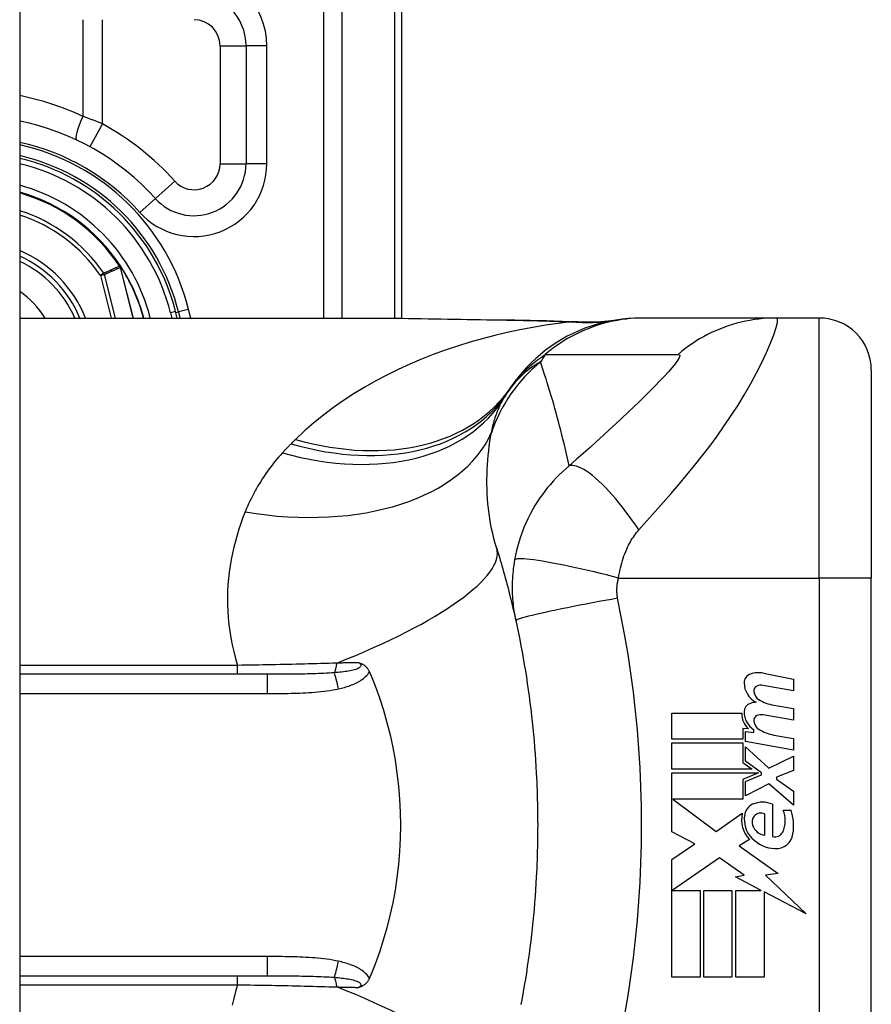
# Model space of a CAD drawing. Header units: inches. Extents: x 4 to 149, y 7 to 82.
# Tile 174 of 188: x 69.065 to 69.71, y 33.537 to 34.282. Entities that reach past the tile are written whole.
import ezdxf

# ---------------------------------------------------------------- set-up
doc = ezdxf.new("R2010")
doc.units = ezdxf.units.IN
doc.header["$MEASUREMENT"] = 0
doc.layers.add('Visible Edges(ANSI)', color=7, linetype='Continuous', lineweight=25)
doc.layers.add('Visible Tangent Edges(ANSI)', color=7, linetype='Continuous', lineweight=25)

msp = doc.modelspace()

# ---------------------------------------------------------------- linework, layer by layer
at = {"layer": 'Visible Edges(ANSI)'}
for p, q in [((69.06484, 54.41242), (69.06484, 12.93142)), ((69.35434, 34.0561), (69.35434, 34.42192)), ((69.23623, 34.26248), (69.23623, 34.1731)), ((69.14151, 34.09529), (69.14106, 34.09586)), ((69.18418, 34.05628), (69.18295, 34.06112)), ((69.18506, 34.06092), (69.18622, 34.05628)), ((69.06484, 34.05628), (69.32079, 34.05628)), ((69.53739, 34.05628), (69.53497, 34.05628)), ((69.63782, 34.05628), (69.53739, 34.05628)), ((69.67035, 34.05628), (69.63782, 34.05628)), ((69.70972, 34.01691), (69.70972, 33.85943)), ((69.70972, 33.48542), (69.70972, 33.85943)), ((69.25224, 33.7866), (69.06484, 33.7866)), ((69.62797, 33.78739), (69.65082, 33.78294)), ((69.65082, 33.77414), (69.62782, 33.7782)), ((69.65082, 33.78294), (69.65082, 33.77414)), ((69.63582, 33.76319), (69.65082, 33.76055)), ((69.55862, 33.75715), (69.61162, 33.75715)), ((69.55862, 33.73735), (69.55862, 33.75715)), ((69.65082, 33.75175), (69.62782, 33.75581)), ((69.65082, 33.76055), (69.65082, 33.75175)), ((69.61252, 33.74555), (69.61252, 33.73735)), ((69.61662, 33.74519), (69.61252, 33.74555)), ((69.61442, 33.74315), (69.62082, 33.74259)), ((69.61442, 33.73557), (69.61442, 33.74315)), ((69.62082, 33.74259), (69.62082, 33.74452)), ((69.63582, 33.74059), (69.65082, 33.73795)), ((69.61252, 33.73735), (69.55862, 33.73735)), ((69.55862, 33.73455), (69.61252, 33.73455)), ((69.55862, 33.71475), (69.55862, 33.73455)), ((69.61252, 33.73455), (69.61252, 33.71976)), ((69.65082, 33.72915), (69.61442, 33.73557)), ((69.65082, 33.73795), (69.65082, 33.72915)), ((69.61442, 33.73175), (69.6321, 33.71555)), ((69.61442, 33.72085), (69.61442, 33.73175)), ((69.6321, 33.71555), (69.65082, 33.72455)), ((69.65082, 33.72455), (69.65082, 33.71375)), ((69.61252, 33.71976), (69.61942, 33.71475)), ((69.62667, 33.71195), (69.61442, 33.72085)), ((69.61942, 33.71475), (69.55862, 33.71475)), ((69.55862, 33.71195), (69.6243, 33.71195)), ((69.55862, 33.66735), (69.55862, 33.71195)), ((69.6243, 33.71195), (69.61252, 33.70695)), ((69.61442, 33.70535), (69.62667, 33.71055)), ((69.62667, 33.71055), (69.62667, 33.71195)), ((69.65082, 33.71375), (69.63782, 33.70875)), ((69.61252, 33.70695), (69.61252, 33.69195)), ((69.61442, 33.69455), (69.61442, 33.70535)), ((69.63222, 33.70375), (69.61442, 33.69455)), ((69.65082, 33.68735), (69.63222, 33.70375)), ((69.63782, 33.70875), (69.63782, 33.70715)), ((69.63782, 33.70715), (69.65082, 33.69815)), ((69.65082, 33.69815), (69.65082, 33.68735)), ((69.55946, 33.69195), (69.59212, 33.66755)), ((69.61252, 33.69195), (69.55946, 33.69195)), ((69.63502, 33.68815), (69.63502, 33.66375)), ((69.59212, 33.66755), (69.61202, 33.68135)), ((69.62902, 33.66475), (69.62902, 33.68075)), ((69.64302, 33.68375), (69.64902, 33.68375)), ((69.57603, 33.65809), (69.55862, 33.66735)), ((69.55862, 33.64635), (69.57603, 33.65809)), ((69.61742, 33.66138), (69.60972, 33.65675)), ((69.60972, 33.65675), (69.63908, 33.63581)), ((69.55862, 33.55715), (69.55862, 33.64635)), ((69.59482, 33.64755), (69.55903, 33.62295)), ((69.61353, 33.63445), (69.59482, 33.64755)), ((69.63908, 33.63581), (69.62962, 33.63448)), ((69.60682, 33.63315), (69.61353, 33.63445)), ((69.62642, 33.62295), (69.60682, 33.63315)), ((69.62962, 33.63448), (69.66042, 33.60525)), ((69.55903, 33.62295), (69.58002, 33.62295)), ((69.58002, 33.62295), (69.58002, 33.55715)), ((69.58282, 33.62295), (69.60422, 33.62295)), ((69.58282, 33.55715), (69.58282, 33.62295)), ((69.60422, 33.62295), (69.60422, 33.55715)), ((69.60722, 33.62295), (69.62642, 33.62295)), ((69.60722, 33.55715), (69.60722, 33.62295)), ((69.62862, 33.6218), (69.62862, 33.55715)), ((69.66042, 33.60525), (69.62862, 33.6218)), ((69.06484, 33.55825), (69.25224, 33.55825)), ((69.58002, 33.55715), (69.55862, 33.55715)), ((69.60422, 33.55715), (69.58282, 33.55715)), ((69.62862, 33.55715), (69.60722, 33.55715))]:
    msp.add_line(p, q, dxfattribs=at)
at = {"layer": 'Visible Edges(ANSI)', "flags": 128}
for points in [[(69.32079, 34.05628), (69.3498, 34.05614), (69.3793, 34.05578), (69.40919, 34.0553), (69.43937, 34.05482)], [(69.53497, 34.05628), (69.53033, 34.05619), (69.52565, 34.05591), (69.52094, 34.05545), (69.51623, 34.05479), (69.51151, 34.05393), (69.5068, 34.05287), (69.50212, 34.05162), (69.49747, 34.05017), (69.49287, 34.04853), (69.48833, 34.04669), (69.48387, 34.04466), (69.47949, 34.04244), (69.4752, 34.04004), (69.47102, 34.03747), (69.46696, 34.03474), (69.46302, 34.03184), (69.45923, 34.0288), (69.45557, 34.02561), (69.45207, 34.0223), (69.44872, 34.01886), (69.44554, 34.01532), (69.44252, 34.01168), (69.43968, 34.00796), (69.43701, 34.00415)], [(69.43937, 34.05482), (69.46367, 34.05432), (69.48747, 34.05348)], [(69.48747, 34.05348), (69.50265, 34.05353), (69.51777, 34.05502)], [(69.42603, 33.88192), (69.42671, 33.87972), (69.42739, 33.87751), (69.42806, 33.87529), (69.42872, 33.87307), (69.42937, 33.87083), (69.43002, 33.8686), (69.43066, 33.86635), (69.43129, 33.8641), (69.43192, 33.86184), (69.43254, 33.85958), (69.43315, 33.85731), (69.43376, 33.85503), (69.43436, 33.85274), (69.43495, 33.85045), (69.43554, 33.84815), (69.43612, 33.84585), (69.43669, 33.84354), (69.43725, 33.84122), (69.43781, 33.83889), (69.43836, 33.83656), (69.43891, 33.83422), (69.43944, 33.83188), (69.43997, 33.82953), (69.4405, 33.82717)], [(69.4405, 33.82717), (69.44152, 33.82244), (69.4425, 33.81771), (69.44346, 33.81296), (69.44438, 33.80821), (69.44527, 33.80344), (69.44613, 33.79867), (69.44696, 33.79389), (69.44775, 33.78911), (69.44851, 33.78431), (69.44924, 33.77951), (69.44993, 33.77471), (69.45059, 33.76989), (69.45122, 33.76508), (69.45182, 33.76025), (69.45239, 33.75542), (69.45292, 33.75059), (69.45342, 33.74575), (69.45389, 33.74091), (69.45433, 33.73606), (69.45473, 33.73121), (69.45511, 33.72636), (69.45545, 33.7215), (69.45575, 33.71664), (69.45603, 33.71178)], [(69.32168, 33.79536), (69.32207, 33.79524), (69.32245, 33.79511), (69.32282, 33.79498), (69.3232, 33.79483), (69.32357, 33.79468), (69.32395, 33.79451), (69.32432, 33.79432), (69.32469, 33.79412), (69.32506, 33.7939), (69.32543, 33.79367), (69.3258, 33.79341), (69.32616, 33.79313), (69.32652, 33.79282), (69.32687, 33.79249), (69.32722, 33.79215), (69.32754, 33.79178), (69.32786, 33.7914), (69.32816, 33.79101), (69.32844, 33.7906), (69.32871, 33.79018), (69.32896, 33.78975), (69.3292, 33.78931), (69.32942, 33.78885), (69.32963, 33.78839)], [(69.32963, 33.78839), (69.32967, 33.78831), (69.3297, 33.78824), (69.32973, 33.78817), (69.32976, 33.78809), (69.32979, 33.78802), (69.32983, 33.78794), (69.32986, 33.78787), (69.32989, 33.78779), (69.32992, 33.78772), (69.32995, 33.78764), (69.32998, 33.78757), (69.33002, 33.78749), (69.33005, 33.78742), (69.33008, 33.78734), (69.33011, 33.78727), (69.33014, 33.7872), (69.33017, 33.78712), (69.33021, 33.78705), (69.33024, 33.78697), (69.33027, 33.7869), (69.3303, 33.78682), (69.33033, 33.78675), (69.33036, 33.78667), (69.3304, 33.7866)], [(69.3304, 33.7866), (69.33396, 33.77771), (69.33723, 33.76868), (69.34021, 33.7595), (69.34288, 33.75018), (69.34526, 33.74074), (69.34732, 33.73118), (69.34908, 33.7215), (69.35053, 33.71174), (69.35165, 33.70193), (69.35245, 33.69209), (69.35293, 33.68221), (69.35309, 33.67231), (69.35292, 33.66241), (69.35243, 33.6525), (69.35162, 33.64263), (69.35049, 33.63283), (69.34905, 33.62312), (69.3473, 33.61351), (69.34524, 33.604), (69.34287, 33.5946), (69.3402, 33.58532), (69.33723, 33.57616), (69.33396, 33.56714), (69.3304, 33.55825)], [(69.45603, 33.71178), (69.4562, 33.70851), (69.45635, 33.70523), (69.45649, 33.70195), (69.45661, 33.69867), (69.45672, 33.69539), (69.45682, 33.69211), (69.4569, 33.68883), (69.45696, 33.68555), (69.45701, 33.68227), (69.45705, 33.67899), (69.45707, 33.67571), (69.45708, 33.67242), (69.45707, 33.66914), (69.45705, 33.66586), (69.45701, 33.66258), (69.45696, 33.6593), (69.4569, 33.65602), (69.45682, 33.65274), (69.45672, 33.64946), (69.45661, 33.64618), (69.45649, 33.6429), (69.45635, 33.63962), (69.4562, 33.63634), (69.45603, 33.63307)], [(69.45603, 33.63307), (69.45575, 33.6282), (69.45545, 33.62335), (69.45511, 33.61849), (69.45473, 33.61364), (69.45433, 33.60879), (69.45389, 33.60394), (69.45342, 33.5991), (69.45292, 33.59426), (69.45239, 33.58943), (69.45182, 33.5846), (69.45122, 33.57977), (69.45059, 33.57496), (69.44993, 33.57014), (69.44924, 33.56534), (69.44851, 33.56054), (69.44775, 33.55574), (69.44696, 33.55096), (69.44613, 33.54618), (69.44527, 33.54141), (69.44438, 33.53664)], [(69.32963, 33.55646), (69.32942, 33.556), (69.3292, 33.55554), (69.32896, 33.5551), (69.32871, 33.55467), (69.32844, 33.55425), (69.32816, 33.55384), (69.32786, 33.55345), (69.32754, 33.55307), (69.32722, 33.5527), (69.32687, 33.55235), (69.32652, 33.55203), (69.32616, 33.55172), (69.3258, 33.55144), (69.32543, 33.55118), (69.32506, 33.55095), (69.32469, 33.55073), (69.32432, 33.55053), (69.32395, 33.55034), (69.32357, 33.55017), (69.3232, 33.55002), (69.32282, 33.54987), (69.32245, 33.54974), (69.32207, 33.54961), (69.32168, 33.54949)], [(69.3304, 33.55825), (69.33036, 33.55818), (69.33033, 33.5581), (69.3303, 33.55803), (69.33027, 33.55795), (69.33024, 33.55788), (69.33021, 33.5578), (69.33017, 33.55773), (69.33014, 33.55765), (69.33011, 33.55758), (69.33008, 33.5575), (69.33005, 33.55743), (69.33002, 33.55735), (69.32998, 33.55728), (69.32995, 33.55721), (69.32992, 33.55713), (69.32989, 33.55706), (69.32986, 33.55698), (69.32983, 33.55691), (69.32979, 33.55683), (69.32976, 33.55676), (69.32973, 33.55668), (69.3297, 33.55661), (69.32967, 33.55653), (69.32963, 33.55646)]]:
    msp.add_lwpolyline(points, dxfattribs=at)
at = {"layer": 'Visible Edges(ANSI)'}
for centre, radius, start, end in [((69.19686, 34.26248), 0.03937, 0, 90), ((69.02836, 34.02192), 0.18701, 41.89689, 78.74974), ((69.02834, 34.02192), 0.1615, 13.97087, 76.93795), ((69.02834, 34.02192), 0.1595, 14.22405, 76.77121), ((69.19686, 34.1731), 0.03937, 221.89689, 0), ((69.02834, 34.02192), 0.1348, 33.26022, 74.29036), ((69.02834, 34.02192), 0.089, 22.70881, 65.78811), ((69.14071, 34.09453), 0.0011, 33.21896, 43.49073), ((69.02834, 34.02192), 0.13489, 14.75673, 32.87053), ((69.67035, 34.01691), 0.03937, 0, 90), ((69.53293, 33.93513), 0.11811, 146.47918, 148.69993), ((69.92952, 33.67242), 0.59381, 146.03787, 146.47918), ((69.62044, 33.78011), 0.007, 108.47479, 179.6788), ((69.62431, 33.76854), 0.0192, 79, 108.47479), ((69.62981, 33.78006), 0.01637, 179.6788, 243.95078), ((69.62472, 33.77398), 0.004, 113.54875, 186.10268), ((69.6264, 33.77012), 0.0082, 79.9922, 113.54875), ((69.62909, 33.77444), 0.0084, 186.10268, 237.60833), ((69.6202, 33.75809), 0.00676, 106.9928, 179.47765), ((69.62383, 33.74619), 0.0192, 93.6169, 106.9928), ((69.64076, 33.7938), 0.031, 238.55841, 260.82565), ((69.62762, 33.75681), 0.016, 178.79525, 226.5849), ((69.62944, 33.758), 0.016, 179.47765, 237.41137), ((69.62472, 33.75158), 0.004, 113.55712, 186.03001), ((69.6264, 33.74773), 0.0082, 80, 113.55712), ((69.62909, 33.75204), 0.0084, 186.03001, 237.59924), ((69.6412, 33.77112), 0.031, 237.59924, 260), ((69.62392, 33.67888), 0.01013, 113.84447, 175.08017), ((69.62742, 33.67095), 0.0188, 66.15553, 113.84447), ((69.63346, 33.67643), 0.022, 167.07905, 223.17854), ((69.63346, 33.67643), 0.01992, 170.40854, 224.16843), ((69.62598, 33.67516), 0.00637, 61.45471, 141.16516), ((69.62413, 33.6759), 0.02046, 334.67838, 22.56091), ((69.61038, 33.67169), 0.04048, 351.56052, 17.33425), ((69.62671, 33.67457), 0.0073, 141.16516, 199.37968), ((69.63039, 33.67587), 0.0112, 199.37968, 262.99755), ((69.63684, 33.66989), 0.0064, 253.52609, 334.67838), ((69.63741, 33.66768), 0.01315, 266.56465, 351.56052), ((69.63821, 33.68104), 0.02654, 224.16843, 266.56465)]:
    msp.add_arc(centre, radius, start, end, dxfattribs=at)
at = {"layer": 'Visible Tangent Edges(ANSI)'}
for p, q in [((69.29501, 34.61302), (69.29501, 34.05628)), ((69.30893, 34.05628), (69.30893, 34.61302)), ((69.34858, 34.42192), (69.34858, 34.05615)), ((69.11258, 34.28216), (69.11258, 34.20897)), ((69.12752, 34.20327), (69.12752, 34.28216)), ((69.21655, 34.26248), (69.23623, 34.26248)), ((69.21655, 34.26248), (69.21655, 34.1731)), ((69.25198, 34.26248), (69.23623, 34.26248)), ((69.25198, 34.1731), (69.25198, 34.26248)), ((69.12752, 34.20327), (69.11808, 34.186)), ((69.21655, 34.1731), (69.23623, 34.1731)), ((69.25198, 34.1731), (69.23623, 34.1731)), ((69.18221, 34.15995), (69.16756, 34.14681)), ((69.15583, 34.13629), (69.16756, 34.14681)), ((69.12851, 34.09021), (69.12596, 34.08847)), ((69.14073, 34.09564), (69.14048, 34.09547)), ((69.14106, 34.09586), (69.14073, 34.09564)), ((69.14074, 34.09512), (69.14088, 34.09519)), ((69.14094, 34.09456), (69.14109, 34.0946)), ((69.14094, 34.09456), (69.15065, 34.05628)), ((69.1508, 34.05628), (69.14109, 34.0946)), ((69.14164, 34.09513), (69.14147, 34.09503)), ((69.12596, 34.08847), (69.12896, 34.08923)), ((69.12596, 34.08847), (69.13412, 34.05628)), ((69.13731, 34.05628), (69.12896, 34.08923)), ((69.18295, 34.06112), (69.17914, 34.06015)), ((69.17914, 34.06015), (69.18012, 34.05628)), ((69.18313, 34.06043), (69.18506, 34.06092)), ((69.19271, 34.06282), (69.18506, 34.06092)), ((69.19433, 34.05628), (69.19271, 34.06282)), ((69.67035, 33.85943), (69.67035, 34.05628)), ((69.51827, 33.85943), (69.67035, 33.85943)), ((69.67035, 33.85943), (69.67035, 33.48542)), ((69.70972, 33.85943), (69.67035, 33.85943)), ((69.2298, 33.79334), (69.06484, 33.79334)), ((69.2298, 33.7866), (69.2298, 33.79334)), ((69.25224, 33.7866), (69.25224, 33.77202)), ((69.06484, 33.77202), (69.25224, 33.77202)), ((69.25224, 33.57283), (69.06484, 33.57283)), ((69.25224, 33.57283), (69.25224, 33.55825)), ((69.2298, 33.55151), (69.2298, 33.55825)), ((69.06484, 33.55151), (69.2298, 33.55151))]:
    msp.add_line(p, q, dxfattribs=at)
at = {"layer": 'Visible Tangent Edges(ANSI)', "flags": 128}
for points in [[(69.12752, 34.20327), (69.12691, 34.20353), (69.12629, 34.20378), (69.12568, 34.20403), (69.12506, 34.20427), (69.12444, 34.20452), (69.12382, 34.20477), (69.1232, 34.20501), (69.12257, 34.20526), (69.12195, 34.2055), (69.12133, 34.20574), (69.12071, 34.20598), (69.12008, 34.20622), (69.11946, 34.20645), (69.11883, 34.20669), (69.11821, 34.20692), (69.11758, 34.20716), (69.11696, 34.20739), (69.11633, 34.20762), (69.11571, 34.20785), (69.11508, 34.20807), (69.11446, 34.2083), (69.11383, 34.20852), (69.11321, 34.20875), (69.11258, 34.20897)], [(69.14048, 34.09547), (69.13998, 34.09525), (69.13948, 34.09504), (69.13898, 34.09482), (69.13848, 34.0946), (69.13798, 34.09438), (69.13748, 34.09417), (69.13698, 34.09395), (69.13649, 34.09373), (69.13599, 34.09351), (69.13549, 34.09329), (69.13499, 34.09307), (69.13449, 34.09285), (69.13399, 34.09263), (69.1335, 34.09241), (69.133, 34.09219), (69.1325, 34.09197), (69.132, 34.09175), (69.1315, 34.09153), (69.131, 34.09131), (69.13051, 34.09109), (69.13001, 34.09087), (69.12951, 34.09065), (69.12901, 34.09043), (69.12851, 34.09021)], [(69.12896, 34.08923), (69.12946, 34.08945), (69.12995, 34.08968), (69.13045, 34.0899), (69.13095, 34.09012), (69.13145, 34.09035), (69.13195, 34.09057), (69.13245, 34.09079), (69.13295, 34.09102), (69.13345, 34.09124), (69.13395, 34.09146), (69.13445, 34.09169), (69.13495, 34.09191), (69.13544, 34.09213), (69.13594, 34.09235), (69.13644, 34.09257), (69.13694, 34.0928), (69.13744, 34.09302), (69.13794, 34.09324), (69.13844, 34.09346), (69.13894, 34.09368), (69.13944, 34.0939), (69.13994, 34.09412), (69.14044, 34.09434), (69.14094, 34.09456)], [(69.14048, 34.09547), (69.14049, 34.09546), (69.1405, 34.09544), (69.14051, 34.09543), (69.14052, 34.09541), (69.14053, 34.0954), (69.14054, 34.09538), (69.14055, 34.09537), (69.14056, 34.09535), (69.14057, 34.09534), (69.14058, 34.09532), (69.14059, 34.09531), (69.1406, 34.09529), (69.14062, 34.09528), (69.14063, 34.09526), (69.14064, 34.09525), (69.14065, 34.09523), (69.14066, 34.09522), (69.14067, 34.09521), (69.14068, 34.09519), (69.14069, 34.09518), (69.14071, 34.09516), (69.14072, 34.09515), (69.14073, 34.09514), (69.14074, 34.09512)], [(69.14073, 34.09564), (69.14073, 34.09562), (69.14073, 34.0956), (69.14073, 34.09558), (69.14072, 34.09556), (69.14072, 34.09554), (69.14072, 34.09551), (69.14072, 34.09549), (69.14071, 34.09547), (69.14071, 34.09545), (69.14071, 34.09543), (69.14071, 34.09541), (69.14071, 34.09539), (69.14071, 34.09536), (69.14071, 34.09534), (69.14071, 34.09532), (69.14071, 34.0953), (69.14072, 34.09528), (69.14072, 34.09525), (69.14072, 34.09523), (69.14072, 34.09521), (69.14073, 34.09519), (69.14073, 34.09517), (69.14074, 34.09515), (69.14074, 34.09512)], [(69.14088, 34.09519), (69.14087, 34.09521), (69.14086, 34.09523), (69.14086, 34.09524), (69.14085, 34.09526), (69.14084, 34.09528), (69.14083, 34.0953), (69.14083, 34.09532), (69.14082, 34.09534), (69.14081, 34.09535), (69.14081, 34.09537), (69.1408, 34.09539), (69.14079, 34.09541), (69.14079, 34.09543), (69.14078, 34.09545), (69.14078, 34.09547), (69.14077, 34.09549), (69.14077, 34.09551), (69.14076, 34.09553), (69.14076, 34.09554), (69.14075, 34.09556), (69.14075, 34.09558), (69.14074, 34.0956), (69.14074, 34.09562), (69.14073, 34.09564)], [(69.14151, 34.09529), (69.14149, 34.09532), (69.14146, 34.09534), (69.14143, 34.09537), (69.1414, 34.09539), (69.14137, 34.09541), (69.14134, 34.09543), (69.14131, 34.09545), (69.14127, 34.09547), (69.14124, 34.09548), (69.14121, 34.0955), (69.14118, 34.09551), (69.14114, 34.09553), (69.14111, 34.09554), (69.14108, 34.09555), (69.14104, 34.09556), (69.14101, 34.09557), (69.14098, 34.09558), (69.14094, 34.09559), (69.14091, 34.0956), (69.14087, 34.09561), (69.14084, 34.09562), (69.1408, 34.09562), (69.14077, 34.09563), (69.14073, 34.09564)], [(69.14073, 34.09564), (69.14077, 34.09562), (69.1408, 34.09559), (69.14083, 34.09557), (69.14087, 34.09555), (69.1409, 34.09553), (69.14093, 34.0955), (69.14097, 34.09548), (69.141, 34.09546), (69.14103, 34.09544), (69.14106, 34.09541), (69.1411, 34.09539), (69.14113, 34.09536), (69.14116, 34.09534), (69.14119, 34.09532), (69.14122, 34.09529), (69.14125, 34.09526), (69.14128, 34.09524), (69.14131, 34.09521), (69.14134, 34.09518), (69.14137, 34.09515), (69.1414, 34.09512), (69.14142, 34.09509), (69.14145, 34.09506), (69.14147, 34.09503)], [(69.14074, 34.09512), (69.14075, 34.0951), (69.14076, 34.09508), (69.14077, 34.09506), (69.14078, 34.09503), (69.14079, 34.09501), (69.1408, 34.09499), (69.14081, 34.09496), (69.14082, 34.09494), (69.14083, 34.09492), (69.14084, 34.09489), (69.14085, 34.09487), (69.14086, 34.09485), (69.14086, 34.09482), (69.14087, 34.0948), (69.14088, 34.09478), (69.14089, 34.09475), (69.1409, 34.09473), (69.1409, 34.09471), (69.14091, 34.09468), (69.14092, 34.09466), (69.14092, 34.09463), (69.14093, 34.09461), (69.14094, 34.09459), (69.14094, 34.09456)], [(69.14109, 34.0946), (69.14109, 34.09462), (69.14108, 34.09465), (69.14107, 34.09467), (69.14106, 34.0947), (69.14106, 34.09473), (69.14105, 34.09475), (69.14104, 34.09478), (69.14103, 34.0948), (69.14103, 34.09483), (69.14102, 34.09485), (69.14101, 34.09487), (69.141, 34.0949), (69.14099, 34.09492), (69.14098, 34.09495), (69.14097, 34.09497), (69.14096, 34.095), (69.14095, 34.09502), (69.14094, 34.09505), (69.14093, 34.09507), (69.14092, 34.09509), (69.14091, 34.09512), (69.1409, 34.09514), (69.14089, 34.09517), (69.14088, 34.09519)], [(69.48241, 34.05336), (69.47268, 34.05217), (69.46297, 34.05077), (69.4533, 34.04916), (69.44366, 34.04734), (69.43407, 34.04531), (69.42453, 34.04306), (69.41506, 34.0406), (69.40567, 34.03793), (69.39636, 34.03504), (69.38715, 34.03193), (69.37805, 34.0286), (69.36906, 34.02506), (69.36019, 34.02129), (69.35146, 34.0173), (69.34287, 34.01308), (69.33444, 34.00863), (69.32616, 34.00395), (69.31804, 33.99903), (69.31011, 33.99387), (69.30237, 33.98846), (69.29484, 33.98281), (69.28755, 33.97692), (69.28051, 33.97078), (69.27374, 33.9644)], [(69.32079, 34.05628), (69.32556, 34.05628), (69.33035, 34.05626), (69.33515, 34.05624), (69.33997, 34.05621), (69.3448, 34.05616), (69.34965, 34.05612), (69.3545, 34.05606), (69.35938, 34.056), (69.36426, 34.05593), (69.36916, 34.05586), (69.37407, 34.05579), (69.37898, 34.05571), (69.38392, 34.05563), (69.38886, 34.05554), (69.39381, 34.05546), (69.39877, 34.05537), (69.40374, 34.05528), (69.40872, 34.05519), (69.4137, 34.0551), (69.4187, 34.05501), (69.42371, 34.05492), (69.42872, 34.05483), (69.43375, 34.05475), (69.43878, 34.05466)], [(69.43937, 34.05482), (69.43934, 34.05482), (69.43932, 34.05482), (69.43929, 34.05482), (69.43927, 34.05482), (69.43924, 34.05482), (69.43922, 34.05481), (69.43919, 34.05481), (69.43917, 34.05481), (69.43914, 34.0548), (69.43912, 34.0548), (69.43909, 34.05479), (69.43907, 34.05478), (69.43905, 34.05478), (69.43902, 34.05477), (69.439, 34.05476), (69.43897, 34.05475), (69.43895, 34.05474), (69.43892, 34.05473), (69.4389, 34.05472), (69.43888, 34.05471), (69.43885, 34.0547), (69.43883, 34.05469), (69.4388, 34.05467), (69.43878, 34.05466)], [(69.43878, 34.05466), (69.44063, 34.05463), (69.44248, 34.0546), (69.44432, 34.05456), (69.44617, 34.05452), (69.44801, 34.05449), (69.44984, 34.05445), (69.45168, 34.0544), (69.45351, 34.05436), (69.45534, 34.05431), (69.45717, 34.05427), (69.459, 34.05422), (69.46082, 34.05417), (69.46263, 34.05411), (69.46445, 34.05406), (69.46626, 34.054), (69.46807, 34.05394), (69.46987, 34.05387), (69.47168, 34.05381), (69.47347, 34.05374), (69.47527, 34.05367), (69.47706, 34.0536), (69.47885, 34.05352), (69.48063, 34.05344), (69.48241, 34.05336)], [(69.53739, 34.05628), (69.53408, 34.05623), (69.53075, 34.05609), (69.52742, 34.05585), (69.52408, 34.0555), (69.52074, 34.05506), (69.51741, 34.05452), (69.51408, 34.05388), (69.51077, 34.05314), (69.50747, 34.05229), (69.5042, 34.05135), (69.50095, 34.05031), (69.49773, 34.04918), (69.49454, 34.04794), (69.4914, 34.04662), (69.48829, 34.0452), (69.48523, 34.04369), (69.48223, 34.0421), (69.47927, 34.04042), (69.47637, 34.03865), (69.47353, 34.03681), (69.47076, 34.03489), (69.46805, 34.0329), (69.46541, 34.03084), (69.46284, 34.02871)], [(69.48538, 34.05346), (69.48531, 34.05346), (69.48524, 34.05345), (69.48516, 34.05345), (69.48508, 34.05344), (69.48499, 34.05344), (69.4849, 34.05344), (69.4848, 34.05343), (69.4847, 34.05343), (69.48459, 34.05342), (69.48447, 34.05342), (69.48435, 34.05342), (69.48423, 34.05341), (69.4841, 34.05341), (69.48397, 34.0534), (69.48383, 34.0534), (69.48369, 34.0534), (69.48355, 34.05339), (69.4834, 34.05339), (69.48324, 34.05338), (69.48308, 34.05338), (69.48292, 34.05338), (69.48275, 34.05337), (69.48258, 34.05337), (69.48241, 34.05336)], [(69.48747, 34.05348), (69.48738, 34.05348), (69.4873, 34.05349), (69.48721, 34.05349), (69.48712, 34.05349), (69.48703, 34.05349), (69.48695, 34.0535), (69.48686, 34.0535), (69.48677, 34.0535), (69.48668, 34.0535), (69.4866, 34.0535), (69.48651, 34.0535), (69.48642, 34.0535), (69.48634, 34.0535), (69.48625, 34.0535), (69.48616, 34.05349), (69.48608, 34.05349), (69.48599, 34.05349), (69.4859, 34.05349), (69.48582, 34.05348), (69.48573, 34.05348), (69.48564, 34.05348), (69.48555, 34.05347), (69.48547, 34.05347), (69.48538, 34.05346)], [(69.53368, 33.8959), (69.53983, 33.90277), (69.546, 33.9097), (69.5521, 33.91658), (69.55814, 33.92346), (69.56413, 33.9304), (69.57007, 33.93745), (69.57594, 33.94461), (69.58173, 33.95189), (69.58741, 33.9593), (69.59298, 33.96686), (69.59842, 33.97457), (69.60371, 33.98243), (69.60882, 33.99042), (69.61372, 33.9985), (69.61838, 34.00662), (69.62275, 34.0147), (69.62677, 34.02262), (69.63036, 34.03024), (69.63344, 34.03734), (69.6359, 34.04369), (69.63765, 34.049), (69.63858, 34.05299), (69.63864, 34.05546), (69.63782, 34.05628)], [(69.63782, 34.05628), (69.6345, 34.05623), (69.63117, 34.05609), (69.62784, 34.05585), (69.6245, 34.0555), (69.62116, 34.05506), (69.61782, 34.05452), (69.6145, 34.05388), (69.61118, 34.05314), (69.60789, 34.0523), (69.60462, 34.05136), (69.60137, 34.05032), (69.59815, 34.04918), (69.59497, 34.04795), (69.59183, 34.04663), (69.58873, 34.04521), (69.58568, 34.04371), (69.58268, 34.04211), (69.57973, 34.04044), (69.57684, 34.03867), (69.57401, 34.03683), (69.57124, 34.03492), (69.56854, 34.03293), (69.56591, 34.03087), (69.56335, 34.02875)], [(69.45926, 34.02305), (69.45816, 34.02244), (69.45706, 34.02181), (69.45596, 34.02115), (69.45487, 34.02047), (69.45378, 34.01977), (69.4527, 34.01903), (69.45162, 34.01827), (69.45055, 34.01748), (69.44949, 34.01667), (69.44843, 34.01582), (69.44737, 34.01494), (69.44633, 34.01404), (69.44529, 34.0131), (69.44426, 34.01212), (69.44323, 34.01112), (69.44222, 34.01008), (69.44121, 34.009), (69.44021, 34.00789), (69.43923, 34.00674), (69.43825, 34.00555), (69.43729, 34.00431), (69.43633, 34.00304), (69.43539, 34.00172), (69.43447, 34.00035)], [(69.43701, 34.00415), (69.43773, 34.00521), (69.43849, 34.00627), (69.43926, 34.00732), (69.44006, 34.00836), (69.44089, 34.00941), (69.44175, 34.01045), (69.44263, 34.01148), (69.44355, 34.01252), (69.44449, 34.01355), (69.44546, 34.01458), (69.44646, 34.0156), (69.4475, 34.01663), (69.44857, 34.01765), (69.44967, 34.01867), (69.45081, 34.01969), (69.45199, 34.0207), (69.4532, 34.02172), (69.45445, 34.02273), (69.45574, 34.02373), (69.45707, 34.02474), (69.45845, 34.02574), (69.45987, 34.02673), (69.46133, 34.02773), (69.46284, 34.02871)], [(69.481, 33.94442), (69.48024, 33.94781), (69.47947, 33.9512), (69.47868, 33.95457), (69.47789, 33.95793), (69.47707, 33.96129), (69.47625, 33.96463), (69.47541, 33.96796), (69.47456, 33.97128), (69.4737, 33.97459), (69.47283, 33.97789), (69.47194, 33.98119), (69.47104, 33.98447), (69.47012, 33.98774), (69.4692, 33.991), (69.46826, 33.99425), (69.46731, 33.99749), (69.46635, 34.00072), (69.46537, 34.00394), (69.46439, 34.00715), (69.46339, 34.01035), (69.46237, 34.01354), (69.46135, 34.01672), (69.46031, 34.01989), (69.45926, 34.02305)], [(69.46284, 34.02871), (69.46704, 34.02871), (69.47124, 34.02871), (69.47542, 34.02871), (69.4796, 34.02871), (69.48379, 34.02871), (69.48797, 34.02871), (69.49216, 34.02871), (69.49634, 34.02871), (69.50053, 34.02871), (69.50472, 34.02871), (69.5089, 34.02871), (69.51309, 34.02871), (69.51727, 34.02871), (69.52146, 34.02871), (69.52564, 34.02871), (69.52983, 34.02871), (69.53401, 34.02871), (69.5382, 34.02871), (69.54239, 34.02871), (69.54657, 34.02871), (69.55076, 34.02871), (69.55495, 34.02871), (69.55912, 34.0287), (69.56335, 34.02875)], [(69.56335, 34.02875), (69.56439, 34.0285), (69.56468, 34.02762), (69.56422, 34.02615), (69.56305, 34.02413), (69.56125, 34.02165), (69.55894, 34.0188), (69.55619, 34.01564), (69.55309, 34.01225), (69.5497, 34.00867), (69.54607, 34.00494), (69.54224, 34.00109), (69.53824, 33.99713), (69.53408, 33.99309), (69.5298, 33.98897), (69.52539, 33.98477), (69.52087, 33.98051), (69.51624, 33.97619), (69.5115, 33.97181), (69.50667, 33.96737), (69.50174, 33.96289), (69.49672, 33.95836), (69.49159, 33.95377), (69.48632, 33.94909), (69.481, 33.94442)], [(69.42199, 33.96943), (69.42226, 33.97073), (69.42254, 33.97202), (69.42283, 33.97329), (69.42314, 33.97455), (69.42346, 33.97579), (69.42379, 33.97701), (69.42413, 33.97822), (69.42449, 33.97942), (69.42486, 33.9806), (69.42525, 33.98176), (69.42565, 33.98291), (69.42606, 33.98405), (69.42648, 33.98517), (69.42692, 33.98627), (69.42737, 33.98736), (69.42783, 33.98843), (69.42831, 33.98949), (69.4288, 33.99054), (69.4293, 33.99157), (69.42982, 33.99258), (69.43035, 33.99358), (69.43089, 33.99456), (69.43145, 33.99553), (69.43201, 33.99649)], [(69.27374, 33.9644), (69.2736, 33.96426), (69.27346, 33.96412), (69.27332, 33.96398), (69.27318, 33.96384), (69.27303, 33.9637), (69.27289, 33.96356), (69.27275, 33.96342), (69.27261, 33.96329), (69.27247, 33.96315), (69.27233, 33.96301), (69.27219, 33.96287), (69.27205, 33.96273), (69.27191, 33.96259), (69.27177, 33.96245), (69.27162, 33.96231), (69.27148, 33.96217), (69.27134, 33.96203), (69.2712, 33.96189), (69.27106, 33.96175), (69.27092, 33.96161), (69.27078, 33.96147), (69.27064, 33.96133), (69.2705, 33.96119), (69.27036, 33.96105)], [(69.42603, 33.88192), (69.42494, 33.88561), (69.42394, 33.88933), (69.42303, 33.89308), (69.42221, 33.89684), (69.42148, 33.90061), (69.42084, 33.90439), (69.42028, 33.90818), (69.41981, 33.91196), (69.41943, 33.91573), (69.41913, 33.91948), (69.4189, 33.92321), (69.41876, 33.92693), (69.41868, 33.93062), (69.41868, 33.93429), (69.41875, 33.93794), (69.41888, 33.94156), (69.41907, 33.94516), (69.41932, 33.94873), (69.41964, 33.95227), (69.42001, 33.95578), (69.42043, 33.95925), (69.4209, 33.96269), (69.42142, 33.96608), (69.42199, 33.96943)], [(69.27036, 33.96105), (69.27008, 33.96077), (69.2698, 33.96049), (69.26952, 33.96021), (69.26924, 33.95993), (69.26897, 33.95965), (69.26869, 33.95937), (69.26842, 33.95909), (69.26814, 33.95881), (69.26787, 33.95852), (69.26759, 33.95824), (69.26732, 33.95796), (69.26705, 33.95767), (69.26677, 33.95739), (69.2665, 33.95711), (69.26623, 33.95682), (69.26596, 33.95654), (69.26569, 33.95625), (69.26542, 33.95596), (69.26515, 33.95568), (69.26488, 33.95539), (69.26461, 33.9551), (69.26435, 33.95481), (69.26408, 33.95452), (69.26381, 33.95424)], [(69.26381, 33.95424), (69.26229, 33.95256), (69.2608, 33.95086), (69.25935, 33.94915), (69.25792, 33.94742), (69.25652, 33.94567), (69.25515, 33.9439), (69.25382, 33.94212), (69.25251, 33.94032), (69.25124, 33.93851), (69.24999, 33.93668), (69.24877, 33.93483), (69.24759, 33.93297), (69.24643, 33.93109), (69.2453, 33.9292), (69.2442, 33.92729), (69.24314, 33.92536), (69.24209, 33.92343), (69.24108, 33.92147), (69.2401, 33.9195), (69.23914, 33.91752), (69.23822, 33.91552), (69.23732, 33.91351), (69.23645, 33.91148), (69.23561, 33.90944)], [(69.481, 33.94442), (69.4784, 33.94219), (69.47589, 33.93992), (69.47347, 33.9376), (69.47113, 33.93523), (69.46888, 33.93282), (69.46671, 33.93036), (69.46462, 33.92786), (69.46261, 33.92531), (69.46067, 33.92272), (69.45879, 33.92007), (69.45696, 33.91731), (69.45505, 33.91426), (69.45313, 33.91097), (69.45134, 33.90767), (69.44968, 33.90438), (69.44813, 33.90103), (69.44667, 33.89764), (69.44533, 33.89421), (69.44409, 33.89075), (69.44297, 33.88727), (69.44195, 33.88376), (69.44105, 33.88023), (69.44025, 33.8767), (69.43957, 33.87317)], [(69.53368, 33.8959), (69.53133, 33.89938), (69.52891, 33.90285), (69.52643, 33.90628), (69.52391, 33.90967), (69.52134, 33.913), (69.51875, 33.91623), (69.51615, 33.91937), (69.51354, 33.92238), (69.51094, 33.92526), (69.50837, 33.92797), (69.50583, 33.93052), (69.50335, 33.93288), (69.50092, 33.93504), (69.49857, 33.937), (69.49631, 33.93874), (69.49414, 33.94025), (69.49207, 33.94155), (69.49011, 33.94261), (69.48828, 33.94345), (69.48657, 33.94406), (69.48498, 33.94446), (69.48352, 33.94464), (69.4822, 33.94463), (69.481, 33.94442)], [(69.23561, 33.90944), (69.23393, 33.90515), (69.23234, 33.90079), (69.23085, 33.89638), (69.22947, 33.89191), (69.22819, 33.88738), (69.22702, 33.88279), (69.22596, 33.87816), (69.22502, 33.87348), (69.22421, 33.86875), (69.22353, 33.86397), (69.22298, 33.85915), (69.22256, 33.85429), (69.22229, 33.84939), (69.22216, 33.84445), (69.22218, 33.83947), (69.22236, 33.83446), (69.22269, 33.82941), (69.22318, 33.82432), (69.22385, 33.8192), (69.22468, 33.81405), (69.22569, 33.80889), (69.22688, 33.80371), (69.22825, 33.79852), (69.2298, 33.79334)], [(69.51827, 33.85943), (69.51859, 33.86136), (69.51895, 33.86327), (69.51934, 33.86518), (69.51977, 33.86707), (69.52024, 33.86894), (69.52074, 33.87078), (69.52128, 33.8726), (69.52185, 33.8744), (69.52245, 33.87615), (69.52308, 33.87787), (69.52376, 33.87959), (69.52447, 33.88129), (69.52518, 33.88285), (69.52586, 33.88424), (69.52656, 33.88557), (69.52727, 33.88686), (69.528, 33.88811), (69.52875, 33.88932), (69.52952, 33.8905), (69.53031, 33.89165), (69.53112, 33.89277), (69.53195, 33.89384), (69.53281, 33.89489), (69.53368, 33.8959)], [(69.51827, 33.85943), (69.51378, 33.86059), (69.5092, 33.86175), (69.50454, 33.8629), (69.49985, 33.86403), (69.49515, 33.86514), (69.49046, 33.86622), (69.48582, 33.86725), (69.48126, 33.86823), (69.47681, 33.86915), (69.47251, 33.87001), (69.46838, 33.8708), (69.46446, 33.8715), (69.46077, 33.87212), (69.45734, 33.87266), (69.45419, 33.8731), (69.45133, 33.87345), (69.44878, 33.87372), (69.44653, 33.87388), (69.44461, 33.87397), (69.443, 33.87396), (69.4417, 33.87387), (69.4407, 33.87371), (69.44, 33.87347), (69.43957, 33.87317)], [(69.43957, 33.87317), (69.43922, 33.8711), (69.43891, 33.86903), (69.43864, 33.86699), (69.43841, 33.86496), (69.43821, 33.86294), (69.43805, 33.86092), (69.43792, 33.85888), (69.43783, 33.85689), (69.43777, 33.85494), (69.43775, 33.85302), (69.43776, 33.85112), (69.43779, 33.84923), (69.43786, 33.84736), (69.43796, 33.8455), (69.43808, 33.84364), (69.43824, 33.84178), (69.43842, 33.83993), (69.43863, 33.83809), (69.43887, 33.83625), (69.43914, 33.83442), (69.43944, 33.8326), (69.43976, 33.83078), (69.44011, 33.82897), (69.4405, 33.82717)], [(69.51761, 33.8441), (69.51751, 33.84471), (69.51742, 33.84533), (69.51734, 33.84594), (69.51727, 33.84656), (69.51721, 33.84718), (69.51716, 33.8478), (69.51713, 33.84843), (69.5171, 33.84905), (69.51709, 33.84967), (69.51708, 33.8503), (69.51709, 33.85092), (69.51711, 33.85155), (69.51714, 33.85218), (69.51718, 33.85281), (69.51723, 33.85345), (69.5173, 33.8541), (69.51737, 33.85476), (69.51746, 33.85543), (69.51757, 33.8561), (69.51768, 33.85676), (69.51781, 33.85742), (69.51795, 33.85809), (69.51811, 33.85876), (69.51827, 33.85943)], [(69.51761, 33.8441), (69.51298, 33.84328), (69.50826, 33.84243), (69.50347, 33.84155), (69.49865, 33.84066), (69.49383, 33.83975), (69.48903, 33.83883), (69.48429, 33.83791), (69.47966, 33.83699), (69.47515, 33.83608), (69.47082, 33.83518), (69.46669, 33.83431), (69.4628, 33.83346), (69.45917, 33.83266), (69.45583, 33.83189), (69.4528, 33.83117), (69.45009, 33.8305), (69.44773, 33.82988), (69.4457, 33.82932), (69.44402, 33.82881), (69.44268, 33.82837), (69.44167, 33.82798), (69.44098, 33.82765), (69.44059, 33.82738), (69.4405, 33.82717)], [(69.52306, 33.52905), (69.52549, 33.54325), (69.52767, 33.5575), (69.52958, 33.57179), (69.53124, 33.58611), (69.53264, 33.60045), (69.53379, 33.61482), (69.53468, 33.6292), (69.53531, 33.6436), (69.53569, 33.65801), (69.53582, 33.67242), (69.53569, 33.68684), (69.53531, 33.70125), (69.53468, 33.71564), (69.53379, 33.73003), (69.53264, 33.7444), (69.53124, 33.75874), (69.52958, 33.77306), (69.52767, 33.78735), (69.52549, 33.80159), (69.52306, 33.8158), (69.52036, 33.82996), (69.51761, 33.8441)], [(69.30494, 33.79501), (69.30194, 33.79492), (69.29893, 33.79482), (69.2959, 33.79473), (69.29285, 33.79464), (69.2898, 33.79455), (69.28672, 33.79446), (69.28364, 33.79438), (69.28054, 33.7943), (69.27744, 33.79422), (69.27432, 33.79415), (69.27119, 33.79408), (69.26805, 33.79401), (69.2649, 33.79394), (69.26174, 33.79387), (69.25857, 33.79381), (69.2554, 33.79375), (69.25221, 33.79369), (69.24902, 33.79363), (69.24582, 33.79358), (69.24262, 33.79353), (69.23942, 33.79348), (69.23621, 33.79343), (69.233, 33.79338), (69.2298, 33.79334)], [(69.32168, 33.79536), (69.32229, 33.79488), (69.32277, 33.79439), (69.32308, 33.79388), (69.32321, 33.79337), (69.32315, 33.79286), (69.32289, 33.79236), (69.32245, 33.79189), (69.32185, 33.79145), (69.32112, 33.79104), (69.32028, 33.79066), (69.31933, 33.79031), (69.31832, 33.79), (69.31725, 33.78971), (69.31613, 33.78944), (69.31496, 33.7892), (69.31376, 33.78898), (69.31252, 33.78877), (69.31125, 33.78858), (69.30995, 33.78841), (69.30862, 33.78825), (69.30728, 33.7881), (69.30592, 33.78796), (69.30454, 33.78784), (69.30316, 33.78772)], [(69.32168, 33.79536), (69.32099, 33.79534), (69.3203, 33.79533), (69.31961, 33.79531), (69.31892, 33.7953), (69.31823, 33.79529), (69.31754, 33.79527), (69.31685, 33.79526), (69.31615, 33.79524), (69.31546, 33.79523), (69.31476, 33.79522), (69.31406, 33.7952), (69.31336, 33.79519), (69.31267, 33.79517), (69.31197, 33.79516), (69.31127, 33.79514), (69.31057, 33.79513), (69.30987, 33.79512), (69.30916, 33.7951), (69.30846, 33.79509), (69.30776, 33.79507), (69.30705, 33.79506), (69.30635, 33.79504), (69.30564, 33.79503), (69.30494, 33.79501)], [(69.30316, 33.78772), (69.30121, 33.78758), (69.29924, 33.78745), (69.29724, 33.78733), (69.29523, 33.78723), (69.2932, 33.78713), (69.29115, 33.78705), (69.28908, 33.78698), (69.287, 33.78692), (69.2849, 33.78686), (69.2828, 33.78682), (69.28068, 33.78678), (69.27855, 33.78674), (69.27641, 33.78671), (69.27426, 33.78668), (69.2721, 33.78666), (69.26993, 33.78665), (69.26774, 33.78663), (69.26555, 33.78662), (69.26335, 33.78661), (69.26114, 33.78661), (69.25893, 33.7866), (69.2567, 33.7866), (69.25447, 33.7866), (69.25224, 33.7866)], [(69.3063, 33.77557), (69.3074, 33.77582), (69.30851, 33.77609), (69.30962, 33.77637), (69.31072, 33.77667), (69.31182, 33.77699), (69.31291, 33.77733), (69.314, 33.77768), (69.31508, 33.77806), (69.31615, 33.77846), (69.31721, 33.77888), (69.31826, 33.77933), (69.31929, 33.7798), (69.32031, 33.78031), (69.32131, 33.78084), (69.32229, 33.7814), (69.32325, 33.782), (69.32419, 33.78264), (69.3251, 33.78332), (69.32599, 33.78404), (69.32683, 33.78482), (69.32762, 33.78564), (69.32836, 33.78651), (69.32903, 33.78742), (69.32963, 33.78839)], [(69.25224, 33.77202), (69.2545, 33.77202), (69.25676, 33.77203), (69.25902, 33.77203), (69.26128, 33.77205), (69.26354, 33.77207), (69.2658, 33.77209), (69.26806, 33.77213), (69.27032, 33.77217), (69.27258, 33.77223), (69.27484, 33.77229), (69.2771, 33.77237), (69.27936, 33.77247), (69.28161, 33.77258), (69.28387, 33.77271), (69.28613, 33.77286), (69.28839, 33.77304), (69.29064, 33.77324), (69.2929, 33.77346), (69.29515, 33.77372), (69.29739, 33.77401), (69.29963, 33.77433), (69.30186, 33.7747), (69.30409, 33.77511), (69.3063, 33.77557)], [(69.3063, 33.56928), (69.30409, 33.56974), (69.30186, 33.57015), (69.29963, 33.57051), (69.29739, 33.57084), (69.29515, 33.57113), (69.2929, 33.57138), (69.29064, 33.57161), (69.28839, 33.57181), (69.28613, 33.57198), (69.28387, 33.57214), (69.28161, 33.57227), (69.27936, 33.57238), (69.2771, 33.57247), (69.27484, 33.57255), (69.27258, 33.57262), (69.27032, 33.57268), (69.26806, 33.57272), (69.2658, 33.57276), (69.26354, 33.57278), (69.26128, 33.5728), (69.25902, 33.57282), (69.25676, 33.57282), (69.2545, 33.57283), (69.25224, 33.57283)], [(69.32963, 33.55646), (69.32903, 33.55743), (69.32836, 33.55834), (69.32762, 33.55921), (69.32683, 33.56003), (69.32599, 33.5608), (69.3251, 33.56153), (69.32419, 33.56221), (69.32325, 33.56285), (69.32229, 33.56345), (69.32131, 33.56401), (69.32031, 33.56454), (69.31929, 33.56505), (69.31826, 33.56552), (69.31721, 33.56597), (69.31615, 33.56639), (69.31508, 33.56679), (69.314, 33.56717), (69.31291, 33.56752), (69.31182, 33.56786), (69.31072, 33.56818), (69.30962, 33.56848), (69.30851, 33.56876), (69.3074, 33.56903), (69.3063, 33.56928)], [(69.25224, 33.55825), (69.25447, 33.55825), (69.2567, 33.55825), (69.25893, 33.55825), (69.26114, 33.55824), (69.26335, 33.55824), (69.26555, 33.55823), (69.26774, 33.55822), (69.26992, 33.5582), (69.2721, 33.55819), (69.27426, 33.55816), (69.27641, 33.55814), (69.27855, 33.55811), (69.28068, 33.55807), (69.2828, 33.55803), (69.2849, 33.55798), (69.287, 33.55793), (69.28908, 33.55787), (69.29115, 33.55779), (69.2932, 33.55771), (69.29523, 33.55762), (69.29724, 33.55752), (69.29924, 33.5574), (69.30121, 33.55727), (69.30316, 33.55713)], [(69.30316, 33.55713), (69.30454, 33.55701), (69.30592, 33.55689), (69.30728, 33.55675), (69.30862, 33.5566), (69.30995, 33.55644), (69.31125, 33.55627), (69.31252, 33.55608), (69.31376, 33.55587), (69.31496, 33.55565), (69.31613, 33.55541), (69.31725, 33.55514), (69.31832, 33.55485), (69.31933, 33.55454), (69.32028, 33.55419), (69.32112, 33.55381), (69.32185, 33.5534), (69.32245, 33.55295), (69.32288, 33.55248), (69.32315, 33.55199), (69.32321, 33.55148), (69.32308, 33.55097), (69.32277, 33.55046), (69.32229, 33.54997), (69.32168, 33.54949)], [(69.2298, 33.55151), (69.22825, 33.54632), (69.22688, 33.54114), (69.22569, 33.53596)], [(69.2298, 33.55151), (69.233, 33.55147), (69.23621, 33.55142), (69.23942, 33.55137), (69.24262, 33.55132), (69.24582, 33.55127), (69.24902, 33.55122), (69.25221, 33.55116), (69.2554, 33.5511), (69.25857, 33.55104), (69.26174, 33.55098), (69.2649, 33.55091), (69.26805, 33.55084), (69.27119, 33.55077), (69.27432, 33.5507), (69.27744, 33.55063), (69.28054, 33.55055), (69.28364, 33.55047), (69.28672, 33.55038), (69.2898, 33.5503), (69.29285, 33.55021), (69.2959, 33.55012), (69.29893, 33.55003), (69.30194, 33.54993), (69.30494, 33.54983)], [(69.30494, 33.54983), (69.30564, 33.54982), (69.30635, 33.54981), (69.30705, 33.54979), (69.30776, 33.54978), (69.30846, 33.54976), (69.30916, 33.54975), (69.30987, 33.54973), (69.31057, 33.54972), (69.31127, 33.5497), (69.31197, 33.54969), (69.31267, 33.54968), (69.31336, 33.54966), (69.31406, 33.54965), (69.31476, 33.54963), (69.31546, 33.54962), (69.31615, 33.54961), (69.31685, 33.54959), (69.31754, 33.54958), (69.31823, 33.54956), (69.31892, 33.54955), (69.31961, 33.54953), (69.3203, 33.54952), (69.32099, 33.54951), (69.32168, 33.54949)]]:
    msp.add_lwpolyline(points, dxfattribs=at)
at = {"layer": 'Visible Tangent Edges(ANSI)'}
for centre, radius, start, end in [((69.19686, 34.26248), 0.05512, 0, 90), ((69.19686, 34.26248), 0.01969, 0, 90), ((69.02462, 34.02192), 0.20669, 64.81439, 78.77922), ((69.02836, 34.02192), 0.20669, 41.89689, 61.329), ((69.02836, 34.02192), 0.17126, 41.89689, 77.69976), ((69.02834, 34.02192), 0.16937, 13.97087, 77.55517), ((69.02834, 34.02192), 0.15556, 14.22405, 76.43009), ((69.19686, 34.1731), 0.05512, 221.89689, 0), ((69.19686, 34.1731), 0.01969, 221.89689, 0), ((69.02834, 34.02192), 0.1397, 14.23803, 74.85384), ((69.02834, 34.02192), 0.1341, 33.26022, 74.20592), ((69.02834, 34.02192), 0.12123, 34.28046, 72.47775), ((69.02834, 34.02192), 0.11814, 34.28046, 72.00427), ((69.02834, 34.02192), 0.09294, 21.69676, 66.87496), ((69.02834, 34.02192), 0.08547, 23.70306, 64.71918), ((69.02834, 34.02192), 0.13469, 14.77879, 32.87053), ((69.02834, 34.02192), 0.06549, 31.64463, 56.12703), ((69.83012, 33.79315), 0.43633, 147.32435, 148.20432)]:
    msp.add_arc(centre, radius, start, end, dxfattribs=at)
for centre, major_axis, ratio, start_param, end_param in [((69.11632, 34.20897), (-0.00838, -0.01781), 0.172316, 4.793245, 6.283185), ((69.12596, 34.08847), (-0.00162, 0.00359), 0.779727, 4.57537, 4.849408), ((69.48241, 34.24872), (0.03285, -0.19409), 0.802573, 6.07533, 6.283185), ((69.48909, 34.24977), (0.02867, -0.19475), 0.91694, 6.10346, 6.283185), ((69.53382, 33.9325), (0.11201, 0.03746), 0.992002, 1.934247, 2.496049), ((69.27036, 34.10906), (0.16411, -0.10871), 0.689059, 5.140584, 6.283185), ((69.27374, 34.11412), (0.16327, -0.10997), 0.696909, 5.151259, 6.283185), ((69.26381, 34.09875), (0.1682, -0.10227), 0.678602, 5.103708, 6.283185), ((69.23561, 34.03098), (0.19017, -0.05083), 0.604241, 4.872507, 6.187736), ((69.23804, 33.82354), (0.18799, 0.05839), 0.249251, 4.997807, 6.283185), ((69.30159, 33.79644), (0, 0.00984), 0.343453, 3.624092, 4.566988), ((69.3063, 33.77028), (0.00402, -0.01927), 0.056853, 1.836987, 2.689915), ((69.3063, 33.57457), (-0.00402, -0.01927), 0.056853, 0.451678, 1.304606), ((69.30159, 33.54841), (0, 0.00984), 0.343453, 4.857789, 5.800686), ((69.23804, 33.52131), (0.18799, -0.05839), 0.249251, 0, 1.285379)]:
    msp.add_ellipse(centre, major_axis=major_axis, ratio=ratio, start_param=start_param, end_param=end_param, dxfattribs=at)

doc.saveas('drawing.dxf')
